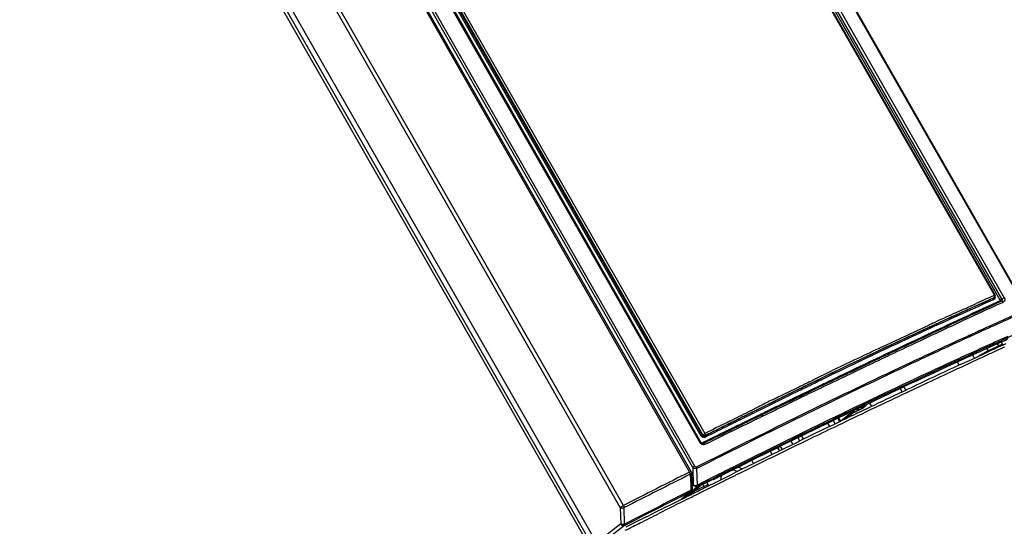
# Model space of a CAD drawing. Header units: millimetres. Extents: x 0 to 594, y 0 to 420.
# Tile 20 of 49: x 535 to 568, y 108 to 125. Entities that reach past the tile are written whole.
import ezdxf

# ---------------------------------------------------------------- set-up
doc = ezdxf.new("R2010")
doc.units = ezdxf.units.MM
doc.header["$LTSCALE"] = 32.67
doc.layers.get('0').update_dxf_attribs({"linetype": 'CONTINUOUS'})

msp = doc.modelspace()

# ---------------------------------------------------------------- linework, layer by layer
at = {"color": 9, "linetype": 'CONTINUOUS'}
for p, q in [((538.8239, 142.455), (557.5245, 109.7434)), ((555.2243, 108.5695), (536.5184, 141.2905)), ((555.3295, 108.6336), (536.6239, 141.3541)), ((568.6941, 115.1794), (558.9734, 132.1834)), ((567.8419, 115.4515), (558.4078, 131.954)), ((567.8925, 115.4808), (558.4592, 131.982)), ((558.4652, 131.9866), (567.8986, 115.4853)), ((558.541, 132.0308), (567.9746, 115.5294)), ((557.8729, 110.7121), (548.4394, 127.2136)), ((557.9044, 110.9392), (548.5712, 127.2652)), ((557.9474, 110.9662), (548.6158, 127.2895)), ((557.9651, 110.9804), (548.6337, 127.3032)), ((548.6991, 127.3423), (558.0303, 111.0197)), ((557.6284, 109.894), (547.9076, 126.8979)), ((547.9733, 126.9377), (557.6941, 109.9338)), ((567.6373, 115.5224), (567.648, 115.5322)), ((567.6375, 115.5224), (567.6409, 115.5241)), ((567.6409, 115.5241), (567.6464, 115.5282)), ((567.6476, 115.532), (567.6579, 115.5391)), ((567.8383, 115.428), (567.4492, 115.2487)), ((567.3897, 114.5388), (567.2279, 114.4655)), ((567.4078, 114.4988), (567.246, 114.4255)), ((567.3957, 113.8323), (567.4379, 113.7632)), ((567.4379, 113.7632), (567.7821, 113.9274)), ((567.7424, 113.9967), (567.7821, 113.9274)), ((566.9886, 113.5219), (566.9263, 113.624)), ((561.8728, 112.8418), (561.7578, 112.7861)), ((561.8844, 112.8473), (561.8728, 112.8418)), ((561.8938, 112.8519), (561.8844, 112.8473)), ((561.9053, 112.8574), (561.8938, 112.8519)), ((561.1761, 112.5033), (560.8033, 112.321)), ((561.2091, 112.5194), (561.1761, 112.5033)), ((561.2292, 112.5292), (561.2091, 112.5194)), ((561.2556, 112.5421), (561.2292, 112.5292)), ((561.2485, 112.4893), (561.3787, 112.5527)), ((561.3109, 112.569), (561.2556, 112.5421)), ((561.3358, 112.5811), (561.3109, 112.569)), ((561.3551, 112.5905), (561.3358, 112.5811)), ((561.3752, 112.6003), (561.3551, 112.5905)), ((561.3849, 112.605), (561.3752, 112.6003)), ((561.3787, 112.5527), (561.3869, 112.5567)), ((561.4679, 112.6454), (561.3849, 112.605)), ((561.3869, 112.5567), (561.3956, 112.5609)), ((561.3956, 112.5609), (561.4043, 112.5652)), ((561.4043, 112.5652), (561.4827, 112.6033)), ((561.4848, 112.6536), (561.4679, 112.6454)), ((561.6427, 112.5085), (561.4719, 112.4263)), ((561.4827, 112.6033), (561.4932, 112.6084)), ((561.4953, 112.6587), (561.4848, 112.6536)), ((561.4932, 112.6084), (561.5147, 112.6188)), ((561.5226, 112.672), (561.4953, 112.6587)), ((561.5147, 112.6188), (561.5421, 112.6321)), ((561.5367, 112.6788), (561.5226, 112.672)), ((561.5553, 112.6878), (561.5367, 112.6788)), ((561.5421, 112.6321), (561.5747, 112.648)), ((561.6582, 112.7378), (561.5553, 112.6878)), ((561.5747, 112.648), (561.6776, 112.6979)), ((561.758, 112.5639), (561.6427, 112.5085)), ((561.6703, 112.7437), (561.6582, 112.7378)), ((561.6825, 112.7496), (561.6703, 112.7437)), ((561.6776, 112.6979), (561.6897, 112.7038)), ((561.7578, 112.7861), (561.6825, 112.7496)), ((561.6897, 112.7038), (561.7019, 112.7097)), ((561.7019, 112.7097), (561.7773, 112.7462)), ((561.7701, 112.5698), (561.758, 112.5639)), ((561.8085, 112.5882), (561.7701, 112.5698)), ((561.7773, 112.7462), (561.8922, 112.8018)), ((561.8294, 112.5983), (561.8085, 112.5882)), ((561.8456, 112.6061), (561.8294, 112.5983)), ((561.9724, 112.667), (561.8456, 112.6061)), ((561.8922, 112.8018), (561.9038, 112.8074)), ((561.9038, 112.8074), (561.9131, 112.812)), ((561.9131, 112.812), (561.9247, 112.8175)), ((561.9933, 112.677), (561.9724, 112.667)), ((564.5183, 112.5114), (564.5858, 112.3994)), ((564.7122, 112.4595), (564.6447, 112.5717)), ((560.5094, 112.1768), (560.4117, 112.1287)), ((560.5187, 112.1813), (560.5094, 112.1768)), ((560.528, 112.1859), (560.5187, 112.1813)), ((560.5977, 112.2202), (560.528, 112.1859)), ((560.5475, 112.1462), (560.6172, 112.1804)), ((560.6285, 112.2353), (560.5977, 112.2202)), ((560.6172, 112.1804), (560.648, 112.1956)), ((560.6489, 112.2453), (560.6285, 112.2353)), ((560.648, 112.1956), (560.6683, 112.2055)), ((560.7853, 112.3122), (560.6489, 112.2453)), ((560.6683, 112.2055), (560.8047, 112.2724)), ((560.7936, 112.3163), (560.7853, 112.3122)), ((560.8033, 112.321), (560.7936, 112.3163)), ((560.8047, 112.2724), (560.8131, 112.2765)), ((560.8131, 112.2765), (560.8228, 112.2812)), ((560.8228, 112.2812), (561.1915, 112.4615)), ((560.9477, 112.1734), (560.9275, 112.1636)), ((561.2685, 112.3282), (560.9477, 112.1734)), ((561.1915, 112.4615), (561.2015, 112.4664)), ((561.2015, 112.4664), (561.2099, 112.4705)), ((561.2099, 112.4705), (561.2217, 112.4762)), ((561.2217, 112.4762), (561.2485, 112.4893)), ((561.2771, 112.3324), (561.2685, 112.3282)), ((561.2886, 112.3379), (561.2771, 112.3324)), ((561.3037, 112.3452), (561.2886, 112.3379)), ((561.3293, 112.3576), (561.3037, 112.3452)), ((561.3606, 112.3726), (561.3293, 112.3576)), ((561.4034, 112.3933), (561.3606, 112.3726)), ((561.4167, 112.3997), (561.4034, 112.3933)), ((561.4378, 112.4098), (561.4167, 112.3997)), ((561.4632, 112.4221), (561.4378, 112.4098)), ((561.4719, 112.4263), (561.4632, 112.4221)), ((559.8288, 111.8409), (559.8083, 111.8307)), ((559.8502, 111.8514), (559.8288, 111.8409)), ((559.8762, 111.8643), (559.8502, 111.8514)), ((559.8963, 111.8743), (559.8762, 111.8643)), ((559.9104, 111.8813), (559.8963, 111.8743)), ((559.9186, 111.8853), (559.9104, 111.8813)), ((559.9106, 111.832), (559.9301, 111.8417)), ((560.3217, 112.0844), (559.9186, 111.8853)), ((559.9301, 111.8417), (559.9382, 111.8457)), ((559.9382, 111.8457), (560.3363, 112.0423)), ((560.4126, 111.9144), (560.0099, 111.719)), ((560.3469, 112.0968), (560.3217, 112.0844)), ((560.3363, 112.0423), (560.3457, 112.0469)), ((560.3457, 112.0469), (560.3664, 112.0571)), ((560.373, 112.1097), (560.3469, 112.0968)), ((560.3664, 112.0571), (560.3926, 112.07)), ((560.3898, 112.1179), (560.373, 112.1097)), ((560.4117, 112.1287), (560.3898, 112.1179)), ((560.3926, 112.07), (560.4313, 112.089)), ((560.4569, 111.9359), (560.4126, 111.9144)), ((560.4313, 112.089), (560.529, 112.1371)), ((560.4772, 111.9457), (560.4569, 111.9359)), ((560.4969, 111.9553), (560.4772, 111.9457)), ((560.604, 112.0071), (560.4969, 111.9553)), ((560.529, 112.1371), (560.5382, 112.1416)), ((560.5382, 112.1416), (560.5475, 112.1462)), ((560.6145, 112.0122), (560.604, 112.0071)), ((560.6522, 112.0305), (560.6145, 112.0122)), ((560.6725, 112.0403), (560.6522, 112.0305)), ((560.7165, 112.0616), (560.6725, 112.0403)), ((560.8791, 112.1402), (560.7165, 112.0616)), ((560.8901, 112.1455), (560.8791, 112.1402)), ((560.9275, 112.1636), (560.8901, 112.1455)), ((559.1727, 111.5146), (559.0285, 111.4426)), ((559.1866, 111.5216), (559.1727, 111.5146)), ((559.2014, 111.529), (559.1866, 111.5216)), ((559.21, 111.5332), (559.2014, 111.529)), ((559.2862, 111.5713), (559.21, 111.5332)), ((559.2297, 111.4937), (559.306, 111.5317)), ((559.3073, 111.5818), (559.2862, 111.5713)), ((559.306, 111.5317), (559.3271, 111.5422)), ((559.3288, 111.5925), (559.3073, 111.5818)), ((559.3271, 111.5422), (559.3486, 111.5529)), ((559.3709, 111.6134), (559.3288, 111.5925)), ((559.3486, 111.5529), (559.3906, 111.5739)), ((559.3915, 111.6237), (559.3709, 111.6134)), ((559.3906, 111.5739), (559.4113, 111.5842)), ((559.4187, 111.6372), (559.3915, 111.6237)), ((559.4113, 111.5842), (559.4384, 111.5977)), ((559.4504, 111.653), (559.4187, 111.6372)), ((559.4384, 111.5977), (559.4702, 111.6135)), ((559.4711, 111.6633), (559.4504, 111.653)), ((559.4702, 111.6135), (559.4908, 111.6237)), ((559.6125, 111.7336), (559.4711, 111.6633)), ((559.4908, 111.6237), (559.6322, 111.694)), ((559.7046, 111.5706), (559.5362, 111.4886)), ((559.621, 111.7378), (559.6125, 111.7336)), ((559.6308, 111.7427), (559.621, 111.7378)), ((559.7093, 111.7816), (559.6308, 111.7427)), ((559.6322, 111.694), (559.6407, 111.6982)), ((559.6407, 111.6982), (559.6505, 111.7031)), ((559.6505, 111.7031), (559.729, 111.742)), ((559.7157, 111.576), (559.7046, 111.5706)), ((559.7299, 111.7918), (559.7093, 111.7816)), ((559.7544, 111.5948), (559.7157, 111.576)), ((559.729, 111.742), (559.7496, 111.7523)), ((559.7438, 111.7987), (559.7299, 111.7918)), ((559.7644, 111.8089), (559.7438, 111.7987)), ((559.7496, 111.7523), (559.7702, 111.7625)), ((559.775, 111.6049), (559.7544, 111.5948)), ((559.7925, 111.8229), (559.7644, 111.8089)), ((559.7702, 111.7625), (559.8279, 111.7911)), ((559.7929, 111.6135), (559.775, 111.6049)), ((559.8083, 111.8307), (559.7925, 111.8229)), ((559.8004, 111.6172), (559.7929, 111.6135)), ((559.8089, 111.6213), (559.8004, 111.6172)), ((559.8367, 111.6348), (559.8089, 111.6213)), ((559.8279, 111.7911), (559.8485, 111.8013)), ((559.8634, 111.6478), (559.8367, 111.6348)), ((559.8485, 111.8013), (559.9106, 111.832)), ((559.896, 111.6637), (559.8634, 111.6478)), ((559.9538, 111.6918), (559.896, 111.6637)), ((559.9744, 111.7018), (559.9538, 111.6918)), ((559.9942, 111.7114), (559.9744, 111.7018)), ((560.0023, 111.7153), (559.9942, 111.7114)), ((560.0099, 111.719), (560.0023, 111.7153)), ((558.8279, 111.3423), (558.8161, 111.3363)), ((558.8369, 111.3468), (558.8279, 111.3423)), ((558.8487, 111.3527), (558.8369, 111.3468)), ((558.8422, 111.3001), (558.8567, 111.3073)), ((558.8577, 111.3572), (558.8487, 111.3527)), ((558.8567, 111.3073), (558.8775, 111.3177)), ((558.9112, 111.384), (558.8577, 111.3572)), ((558.8775, 111.3177), (558.9311, 111.3445)), ((558.9186, 111.1873), (558.9039, 111.1801)), ((559.0078, 111.4323), (558.9112, 111.384)), ((558.9394, 111.1975), (558.9186, 111.1873)), ((558.9311, 111.3445), (559.0319, 111.3949)), ((558.9926, 111.2235), (558.9394, 111.1975)), ((559.0938, 111.2729), (558.9926, 111.2235)), ((559.0173, 111.437), (559.0078, 111.4323)), ((559.0285, 111.4426), (559.0173, 111.437)), ((559.0319, 111.3949), (559.0404, 111.3992)), ((559.0404, 111.3992), (559.0483, 111.4031)), ((559.0483, 111.4031), (559.0632, 111.4106)), ((559.0632, 111.4106), (559.1877, 111.4728)), ((559.1029, 111.2773), (559.0938, 111.2729)), ((559.111, 111.2813), (559.1029, 111.2773)), ((559.1262, 111.2887), (559.111, 111.2813)), ((559.1474, 111.299), (559.1262, 111.2887)), ((559.1817, 111.3158), (559.1474, 111.299)), ((559.2215, 111.3352), (559.1817, 111.3158)), ((559.1877, 111.4728), (559.2064, 111.4821)), ((559.2064, 111.4821), (559.2212, 111.4895)), ((559.2212, 111.4895), (559.2297, 111.4937)), ((559.2512, 111.3497), (559.2215, 111.3352)), ((559.2603, 111.3541), (559.2512, 111.3497)), ((559.2698, 111.3588), (559.2603, 111.3541)), ((559.281, 111.3642), (559.2698, 111.3588)), ((559.2929, 111.37), (559.281, 111.3642)), ((559.3913, 111.418), (559.2929, 111.37)), ((559.4304, 111.4371), (559.3913, 111.418)), ((559.4511, 111.4472), (559.4304, 111.4371)), ((559.5362, 111.4886), (559.4511, 111.4472)), ((557.9474, 110.9662), (557.9651, 110.9804)), ((557.8834, 110.7171), (557.8729, 110.7121)), ((557.9506, 110.7131), (557.9323, 110.7041)), ((557.9652, 110.7202), (557.9506, 110.7131)), ((557.6284, 109.894), (557.6485, 109.3123)), ((557.7676, 109.913), (557.7488, 109.9035)), ((558.1676, 110.1148), (557.7676, 109.913)), ((558.1871, 110.0757), (557.7872, 109.8739)), ((557.572, 109.7628), (557.5759, 109.7621)), ((557.585, 109.7007), (557.5891, 109.716)), ((557.7872, 109.8739), (557.7636, 109.862)), ((557.3326, 108.8835), (557.7729, 109.2621)), ((557.6485, 109.3123), (557.6049, 109.2748)), ((558.0017, 109.2633), (557.6687, 109.1045)), ((557.9624, 109.3369), (558.0017, 109.2633)), ((557.5683, 109.1343), (557.5546, 109.1274)), ((557.5578, 109.0872), (557.5707, 109.0953)), ((557.5683, 109.1343), (557.5749, 109.1373)), ((557.6079, 109.171), (557.6084, 109.1771)), ((555.2243, 108.5695), (555.2357, 108.0261)), ((557.2519, 108.8416), (557.2313, 108.8274)), ((555.2357, 108.0261), (554.4283, 107.391)), ((555.3589, 107.975), (554.5434, 107.3335)), ((555.3589, 107.975), (555.813, 108.2061)), ((555.7961, 108.2393), (555.3666, 108.0207))]:
    msp.add_line(p, q, dxfattribs=at)
at = {"color": 7, "linetype": 'CONTINUOUS'}
for p, q in [((557.5759, 109.7621), (538.8758, 142.4731)), ((554.2284, 107.2337), (535.2759, 140.386)), ((535.3085, 140.5139), (554.3597, 107.1889)), ((535.4761, 140.5429), (554.4283, 107.391)), ((568.713, 115.1849), (558.9922, 132.1889)), ((567.6533, 115.6086), (558.3181, 131.9293)), ((558.3376, 131.9351), (567.6689, 115.6126)), ((548.4696, 127.2244), (557.9031, 110.723)), ((567.6178, 115.593), (567.6363, 115.6011)), ((567.6363, 115.6011), (567.6493, 115.6068)), ((567.6464, 115.5282), (567.658, 115.5392)), ((567.8925, 115.4808), (567.8945, 115.4823)), ((567.8965, 115.4839), (567.8986, 115.4853)), ((566.5051, 115.0922), (566.5471, 115.111)), ((566.5471, 115.111), (566.5965, 115.1331)), ((566.5965, 115.1331), (566.6266, 115.1466)), ((566.6266, 115.1466), (566.6474, 115.156)), ((566.6474, 115.156), (566.7166, 115.1872)), ((566.7977, 115.224), (566.8519, 115.2487)), ((566.8519, 115.2487), (566.8728, 115.2582)), ((566.8728, 115.2582), (566.8819, 115.2624)), ((566.8819, 115.2624), (566.9084, 115.2745)), ((566.9084, 115.2745), (566.929, 115.2839)), ((566.929, 115.2839), (567.0015, 115.3171)), ((567.0015, 115.3171), (567.0238, 115.3273)), ((567.0238, 115.3273), (567.0446, 115.3368)), ((567.7089, 115.3331), (567.4638, 115.22)), ((567.8532, 115.3995), (567.7089, 115.3331)), ((567.8648, 115.4049), (567.8532, 115.3995)), ((567.8786, 115.4112), (567.8648, 115.4049)), ((567.8912, 115.417), (567.8786, 115.4112)), ((567.8957, 115.4195), (567.8947, 115.4189)), ((567.9003, 115.3645), (567.9179, 115.3725)), ((567.9179, 115.3725), (567.9526, 115.3885)), ((566.3657, 115.0299), (566.4491, 115.0671)), ((566.4491, 115.0671), (566.4764, 115.0793)), ((566.4764, 115.0793), (566.4973, 115.0887)), ((566.4973, 115.0887), (566.5051, 115.0922)), ((565.0968, 114.4478), (565.1395, 114.4677)), ((565.1395, 114.4677), (565.3261, 114.5548)), ((565.3261, 114.5548), (565.3533, 114.5674)), ((565.3533, 114.5674), (565.3803, 114.58)), ((565.3803, 114.58), (565.4226, 114.5996)), ((565.6075, 114.6851), (565.6351, 114.6978)), ((565.6351, 114.6978), (565.6559, 114.7073)), ((565.6559, 114.7073), (565.6626, 114.7104)), ((565.6626, 114.7104), (565.7052, 114.73)), ((564.2789, 114.0653), (564.4702, 114.1546)), ((564.4702, 114.1546), (564.4977, 114.1675)), ((564.4977, 114.1675), (564.5235, 114.1795)), ((564.5235, 114.1795), (564.5664, 114.1996)), ((564.5664, 114.1996), (564.7563, 114.2884)), ((564.7563, 114.2884), (564.784, 114.3014)), ((564.784, 114.3014), (564.8104, 114.3138)), ((564.8104, 114.3138), (564.8536, 114.334)), ((564.8536, 114.334), (565.0427, 114.4225)), ((565.0427, 114.4225), (565.07, 114.4353)), ((565.07, 114.4353), (565.0968, 114.4478)), ((567.8876, 114.1542), (567.8639, 114.1436)), ((567.9579, 114.1858), (567.8876, 114.1542)), ((568.0938, 114.2466), (567.9579, 114.1858)), ((563.8125, 113.8475), (563.8913, 113.8843)), ((563.8913, 113.8843), (563.9194, 113.8974)), ((563.9194, 113.8974), (563.9445, 113.9091)), ((563.9445, 113.9091), (563.9883, 113.9296)), ((563.9883, 113.9296), (564.1823, 114.0202)), ((564.1823, 114.0202), (564.2101, 114.0332)), ((564.2101, 114.0332), (564.2355, 114.045)), ((564.2355, 114.045), (564.2789, 114.0653)), ((567.4483, 113.8644), (567.2741, 113.7857)), ((567.6227, 113.9429), (567.4483, 113.8644)), ((567.5213, 113.7729), (567.6182, 113.8175)), ((567.6182, 113.8175), (567.6338, 113.8246)), ((567.7202, 113.9867), (567.6227, 113.9429)), ((567.6338, 113.8246), (567.7875, 113.8952)), ((567.7964, 114.021), (567.7202, 113.9867)), ((567.7875, 113.8952), (567.9394, 113.9648)), ((567.9696, 114.0985), (567.7964, 114.021)), ((567.8795, 114.1072), (567.9032, 114.1178)), ((567.9292, 113.9759), (567.8816, 114.0591)), ((567.9394, 113.9648), (567.963, 113.9756)), ((567.9794, 113.8888), (567.9554, 113.8776)), ((567.963, 113.9756), (568.0338, 114.008)), ((566.8178, 113.4483), (567.0154, 113.5397)), ((567.0154, 113.5397), (567.3434, 113.691)), ((567.3434, 113.691), (567.4745, 113.7514)), ((567.4745, 113.7514), (567.5213, 113.7729)), ((563.3733, 113.2429), (562.8972, 113.0161)), ((563.3738, 113.3009), (562.8975, 113.0737)), ((566.4825, 113.2883), (566.422, 113.3917)), ((566.5164, 113.3085), (566.8178, 113.4483)), ((561.6343, 112.8034), (562.2646, 113.1099)), ((561.7558, 112.7898), (561.8708, 112.8455)), ((561.8708, 112.8455), (561.8823, 112.851)), ((561.8823, 112.851), (561.8917, 112.8556)), ((561.8917, 112.8556), (561.9032, 112.8612)), ((562.8972, 113.0161), (562.2523, 112.707)), ((560.7527, 112.3754), (561.1413, 112.5641)), ((560.8017, 112.3248), (561.1745, 112.5071)), ((561.1413, 112.5641), (561.1644, 112.5753)), ((561.1644, 112.5753), (561.1752, 112.5805)), ((561.1745, 112.5071), (561.1974, 112.5183)), ((561.1752, 112.5805), (561.1884, 112.5869)), ((561.1884, 112.5869), (561.1957, 112.5904)), ((561.1957, 112.5904), (561.2192, 112.6019)), ((561.1974, 112.5183), (561.2075, 112.5232)), ((561.2075, 112.5232), (561.2276, 112.5331)), ((561.2192, 112.6019), (561.2397, 112.6118)), ((561.2276, 112.5331), (561.2541, 112.5459)), ((561.2397, 112.6118), (561.2785, 112.6306)), ((561.2541, 112.5459), (561.3093, 112.5729)), ((561.2785, 112.6306), (561.304, 112.643)), ((561.304, 112.643), (561.3238, 112.6526)), ((561.3093, 112.5729), (561.3343, 112.585)), ((561.3238, 112.6526), (561.3378, 112.6594)), ((561.3343, 112.585), (561.3536, 112.5944)), ((561.3378, 112.6594), (561.3518, 112.6662)), ((561.3518, 112.6662), (561.4365, 112.7073)), ((561.3536, 112.5944), (561.3671, 112.601)), ((561.3671, 112.601), (561.375, 112.6048)), ((561.375, 112.6048), (561.3862, 112.6103)), ((561.3862, 112.6103), (561.4658, 112.649)), ((561.4365, 112.7073), (561.4534, 112.7155)), ((561.4534, 112.7155), (561.4626, 112.72)), ((561.4626, 112.72), (561.4771, 112.727)), ((561.4658, 112.649), (561.4827, 112.6573)), ((561.4771, 112.727), (561.4893, 112.7329)), ((561.4827, 112.6573), (561.4932, 112.6623)), ((561.4893, 112.7329), (561.508, 112.742)), ((561.4932, 112.6623), (561.5205, 112.6756)), ((561.7714, 112.534), (561.5022, 112.4044)), ((561.508, 112.742), (561.5213, 112.7485)), ((561.5205, 112.6756), (561.5346, 112.6825)), ((561.5213, 112.7485), (561.5287, 112.752)), ((561.5287, 112.752), (561.6236, 112.7981)), ((561.5346, 112.6825), (561.5532, 112.6915)), ((561.5532, 112.6915), (561.6561, 112.7414)), ((561.6236, 112.7981), (561.6343, 112.8034)), ((561.6561, 112.7414), (561.6682, 112.7473)), ((561.6682, 112.7473), (561.6804, 112.7532)), ((561.6804, 112.7532), (561.7558, 112.7898)), ((561.7835, 112.5398), (561.7714, 112.534)), ((561.8045, 112.5499), (561.7835, 112.5398)), ((561.8219, 112.5583), (561.8045, 112.5499)), ((561.8429, 112.5684), (561.8219, 112.5583)), ((562.246, 112.7619), (561.8429, 112.5684)), ((560.3148, 112.1613), (560.325, 112.1663)), ((560.325, 112.1663), (560.346, 112.1767)), ((560.346, 112.1767), (560.3665, 112.1867)), ((560.3665, 112.1867), (560.4261, 112.216)), ((560.41, 112.1325), (560.5077, 112.1805)), ((560.4261, 112.216), (560.4621, 112.2336)), ((560.4621, 112.2336), (560.4697, 112.2374)), ((560.4697, 112.2374), (560.549, 112.2761)), ((560.5077, 112.1805), (560.517, 112.1851)), ((560.517, 112.1851), (560.5263, 112.1897)), ((560.5263, 112.1897), (560.5961, 112.224)), ((560.549, 112.2761), (560.5696, 112.2862)), ((560.5696, 112.2862), (560.5842, 112.2933)), ((560.5842, 112.2933), (560.6048, 112.3034)), ((560.5961, 112.224), (560.6269, 112.2391)), ((560.6048, 112.3034), (560.743, 112.3707)), ((560.6269, 112.2391), (560.6472, 112.2491)), ((560.6472, 112.2491), (560.7836, 112.316)), ((560.743, 112.3707), (560.7527, 112.3754)), ((560.7836, 112.316), (560.792, 112.3201)), ((560.792, 112.3201), (560.8017, 112.3248)), ((561.2836, 112.2991), (560.9627, 112.1441)), ((561.2923, 112.3032), (561.2836, 112.2991)), ((561.3037, 112.3088), (561.2923, 112.3032)), ((561.3189, 112.3161), (561.3037, 112.3088)), ((561.3198, 112.2601), (561.3107, 112.2557)), ((561.3445, 112.3284), (561.3189, 112.3161)), ((561.3375, 112.2687), (561.3198, 112.2601)), ((561.364, 112.2815), (561.3375, 112.2687)), ((561.3646, 112.3381), (561.3445, 112.3284)), ((561.3962, 112.2971), (561.364, 112.2815)), ((561.3757, 112.3435), (561.3646, 112.3381)), ((561.3958, 112.3532), (561.3757, 112.3435)), ((561.431, 112.3701), (561.3958, 112.3532)), ((561.4531, 112.3246), (561.3962, 112.2971)), ((561.4511, 112.3798), (561.431, 112.3701)), ((561.4699, 112.3889), (561.4511, 112.3798)), ((561.4738, 112.3346), (561.4531, 112.3246)), ((561.4852, 112.3962), (561.4699, 112.3889)), ((561.5022, 112.4044), (561.4852, 112.3962)), ((564.5619, 112.3926), (564.6218, 112.4209)), ((564.6218, 112.4209), (564.7456, 112.4793)), ((559.6596, 111.8362), (559.6802, 111.8465)), ((559.6802, 111.8465), (559.6942, 111.8535)), ((559.6942, 111.8535), (559.7148, 111.8638)), ((559.7148, 111.8638), (559.7403, 111.8765)), ((559.7403, 111.8765), (559.7608, 111.8868)), ((559.7608, 111.8868), (559.8007, 111.9067)), ((559.8007, 111.9067), (559.8268, 111.9197)), ((559.8065, 111.8343), (559.827, 111.8445)), ((559.8268, 111.9197), (559.8469, 111.9297)), ((559.827, 111.8445), (559.8484, 111.8551)), ((559.8469, 111.9297), (559.8611, 111.9367)), ((559.8484, 111.8551), (559.8744, 111.868)), ((559.8611, 111.9367), (559.8692, 111.9408)), ((559.8744, 111.868), (559.8945, 111.8779)), ((559.8945, 111.8779), (559.9086, 111.8849)), ((559.9086, 111.8849), (559.9168, 111.889)), ((559.9168, 111.889), (560.32, 112.0881)), ((560.4273, 111.885), (560.0405, 111.6973)), ((560.2736, 112.141), (560.2908, 112.1495)), ((560.2908, 112.1495), (560.2988, 112.1534)), ((560.2988, 112.1534), (560.3148, 112.1613)), ((560.32, 112.0881), (560.3372, 112.0966)), ((560.3372, 112.0966), (560.3452, 112.1005)), ((560.3452, 112.1005), (560.3713, 112.1134)), ((560.3713, 112.1134), (560.3881, 112.1217)), ((560.3881, 112.1217), (560.41, 112.1325)), ((560.4477, 111.8948), (560.4273, 111.885)), ((560.4784, 111.8502), (560.4335, 111.8283)), ((560.4716, 111.9064), (560.4477, 111.8948)), ((560.492, 111.9163), (560.4716, 111.9064)), ((560.4991, 111.8603), (560.4784, 111.8502)), ((560.6188, 111.9777), (560.492, 111.9163)), ((560.6278, 111.9231), (560.4991, 111.8603)), ((560.6293, 111.9828), (560.6188, 111.9777)), ((560.6383, 111.9282), (560.6278, 111.9231)), ((560.6496, 111.9927), (560.6293, 111.9828)), ((560.6766, 111.9469), (560.6383, 111.9282)), ((560.667, 112.0011), (560.6496, 111.9927)), ((560.6873, 112.0109), (560.667, 112.0011)), ((560.6972, 111.957), (560.6766, 111.9469)), ((560.8941, 112.1109), (560.6873, 112.0109)), ((560.9068, 112.0593), (560.6972, 111.957)), ((560.905, 112.1162), (560.8941, 112.1109)), ((560.9253, 112.126), (560.905, 112.1162)), ((560.9178, 112.0647), (560.9068, 112.0593)), ((560.9558, 112.0832), (560.9178, 112.0647)), ((560.9424, 112.1343), (560.9253, 112.126)), ((560.9627, 112.1441), (560.9424, 112.1343)), ((560.9763, 112.0932), (560.9558, 112.0832)), ((563.2887, 111.8643), (562.949, 111.7024)), ((563.144, 111.8341), (563.1371, 111.8527)), ((563.3683, 111.963), (563.2124, 111.8403)), ((563.2887, 111.8643), (563.3978, 111.9771)), ((563.4731, 112.0184), (563.293, 111.9326)), ((563.3518, 111.8178), (563.5337, 111.9046)), ((563.58, 111.9218), (563.5075, 112.0294)), ((559.0266, 111.4462), (559.1708, 111.5182)), ((559.1708, 111.5182), (559.1847, 111.5251)), ((559.1847, 111.5251), (559.1996, 111.5325)), ((559.1996, 111.5325), (559.2081, 111.5368)), ((559.2081, 111.5368), (559.2844, 111.5748)), ((559.2844, 111.5748), (559.3055, 111.5853)), ((559.3055, 111.5853), (559.3269, 111.596)), ((559.3269, 111.596), (559.369, 111.617)), ((559.369, 111.617), (559.3897, 111.6273)), ((559.3897, 111.6273), (559.4168, 111.6408)), ((559.4168, 111.6408), (559.4486, 111.6566)), ((559.4486, 111.6566), (559.4692, 111.6669)), ((559.7189, 111.5409), (559.4654, 111.4174)), ((559.4692, 111.6669), (559.6107, 111.7372)), ((559.492, 111.7523), (559.5626, 111.7877)), ((559.5626, 111.7877), (559.5711, 111.792)), ((559.5711, 111.792), (559.6596, 111.8362)), ((559.6107, 111.7372), (559.6192, 111.7414)), ((559.6192, 111.7414), (559.629, 111.7463)), ((559.629, 111.7463), (559.7075, 111.7853)), ((559.7075, 111.7853), (559.7281, 111.7955)), ((559.7301, 111.5463), (559.7189, 111.5409)), ((559.7281, 111.7955), (559.742, 111.8024)), ((559.7507, 111.5564), (559.7301, 111.5463)), ((559.742, 111.8024), (559.7626, 111.8126)), ((559.7688, 111.5652), (559.7507, 111.5564)), ((559.7626, 111.8126), (559.7907, 111.8265)), ((559.7894, 111.5752), (559.7688, 111.5652)), ((559.7938, 111.5178), (559.7732, 111.5078)), ((559.8073, 111.5839), (559.7894, 111.5752)), ((559.7907, 111.8265), (559.8065, 111.8343)), ((559.8277, 111.5342), (559.7938, 111.5178)), ((559.8148, 111.5876), (559.8073, 111.5839)), ((559.8233, 111.5917), (559.8148, 111.5876)), ((559.8354, 111.5976), (559.8233, 111.5917)), ((559.8556, 111.5477), (559.8277, 111.5342)), ((559.8511, 111.6052), (559.8354, 111.5976)), ((559.8778, 111.6182), (559.8511, 111.6052)), ((559.8824, 111.5607), (559.8556, 111.5477)), ((559.8984, 111.6282), (559.8778, 111.6182)), ((559.9152, 111.5766), (559.8824, 111.5607)), ((559.9105, 111.6341), (559.8984, 111.6282)), ((559.9311, 111.6441), (559.9105, 111.6341)), ((559.9731, 111.6046), (559.9152, 111.5766)), ((559.9683, 111.6622), (559.9311, 111.6441)), ((559.9888, 111.6722), (559.9683, 111.6622)), ((559.9937, 111.6146), (559.9731, 111.6046)), ((560.0087, 111.6818), (559.9888, 111.6722)), ((560.3773, 111.801), (559.9937, 111.6146)), ((560.0244, 111.6894), (560.0087, 111.6818)), ((560.0405, 111.6973), (560.0244, 111.6894)), ((560.4335, 111.8283), (560.3773, 111.801)), ((562.5073, 111.4124), (562.4628, 111.5312)), ((562.4703, 111.5348), (562.5373, 111.4354)), ((562.5373, 111.4354), (562.8365, 111.6707)), ((562.7129, 111.5191), (562.5373, 111.4354)), ((562.6838, 111.4962), (562.934, 111.6931)), ((562.8365, 111.6707), (562.8187, 111.7009)), ((562.9858, 111.7419), (562.8365, 111.6707)), ((562.9343, 111.6928), (562.949, 111.7024)), ((562.9756, 111.7757), (562.9929, 111.7294)), ((563.032, 111.746), (563.144, 111.8341)), ((563.5495, 111.8157), (563.3693, 111.7298)), ((558.7722, 111.3929), (558.7839, 111.3987)), ((558.7839, 111.3987), (558.8045, 111.4089)), ((558.8045, 111.4089), (558.8665, 111.4395)), ((558.8142, 111.3398), (558.826, 111.3458)), ((558.826, 111.3458), (558.835, 111.3503)), ((558.835, 111.3503), (558.8468, 111.3562)), ((558.8468, 111.3562), (558.8558, 111.3607)), ((558.8558, 111.3607), (558.9093, 111.3875)), ((558.9093, 111.3875), (559.0059, 111.4358)), ((559.0059, 111.4358), (559.0154, 111.4405)), ((559.0154, 111.4405), (559.0266, 111.4462)), ((559.1252, 111.2515), (559.1171, 111.2475)), ((559.1403, 111.2589), (559.1252, 111.2515)), ((559.1615, 111.2692), (559.1403, 111.2589)), ((559.1823, 111.2794), (559.1615, 111.2692)), ((559.1959, 111.286), (559.1823, 111.2794)), ((559.2166, 111.2961), (559.1959, 111.286)), ((559.2357, 111.3054), (559.2166, 111.2961)), ((559.2565, 111.3155), (559.2357, 111.3054)), ((559.2654, 111.3199), (559.2565, 111.3155)), ((559.2745, 111.3243), (559.2654, 111.3199)), ((559.284, 111.329), (559.2745, 111.3243)), ((559.2952, 111.3344), (559.284, 111.329)), ((559.3071, 111.3402), (559.2952, 111.3344)), ((559.4056, 111.3883), (559.3071, 111.3402)), ((559.4175, 111.3941), (559.4056, 111.3883)), ((559.4263, 111.3984), (559.4175, 111.3941)), ((559.4481, 111.3506), (559.4209, 111.3375)), ((559.4447, 111.4073), (559.4263, 111.3984)), ((559.4654, 111.4174), (559.4447, 111.4073)), ((559.4688, 111.3607), (559.4481, 111.3506)), ((559.7229, 111.4835), (559.4688, 111.3607)), ((559.7343, 111.489), (559.7229, 111.4835)), ((559.7732, 111.5078), (559.7343, 111.489)), ((562.1824, 111.2564), (562.1176, 111.3665)), ((562.3012, 111.4541), (562.3457, 111.3356)), ((562.3056, 111.3165), (562.3278, 111.3272)), ((558.0275, 110.9397), (558.0386, 110.9497)), ((561.1321, 110.8846), (561.1764, 110.7665)), ((561.2371, 110.9363), (561.3082, 110.8307)), ((558.0049, 110.7029), (557.9772, 110.6893)), ((558.1049, 110.752), (558.0049, 110.7029)), ((558.1191, 110.759), (558.1049, 110.752)), ((558.1322, 110.7654), (558.1191, 110.759)), ((560.4459, 110.5467), (560.4956, 110.462)), ((560.4938, 110.5768), (560.462, 110.5518)), ((560.462, 110.5518), (560.5042, 110.4392)), ((560.5319, 110.5891), (560.6011, 110.4864)), ((560.9662, 110.6642), (560.9029, 110.7718)), ((560.2682, 110.3243), (560.2067, 110.429)), ((559.5881, 110.1244), (559.6482, 110.0224)), ((557.549, 109.6733), (557.5619, 109.314)), ((557.5891, 109.716), (557.6084, 109.1771)), ((557.7825, 109.3096), (557.7635, 109.8621)), ((558.2984, 109.5697), (558.083, 109.4612)), ((558.3189, 109.58), (558.2984, 109.5697)), ((558.3463, 109.5938), (558.3189, 109.58)), ((558.427, 109.4249), (558.8905, 109.6535)), ((558.8905, 109.6535), (558.9911, 109.7031)), ((558.9911, 109.7031), (559.0147, 109.7147)), ((559.05, 109.6359), (559.0267, 109.6245)), ((557.4635, 108.943), (557.8884, 109.2974)), ((557.5619, 109.314), (557.5668, 109.1756)), ((557.7729, 109.2621), (557.9028, 109.3278)), ((557.8642, 109.3507), (557.7826, 109.3094)), ((557.8853, 109.3613), (557.8642, 109.3507)), ((558.015, 109.4268), (557.8853, 109.3613)), ((558.1857, 109.4473), (557.8884, 109.2974)), ((557.9028, 109.3278), (558.1004, 109.4275)), ((557.9892, 109.2084), (558.035, 109.231)), ((558.0449, 109.4419), (558.015, 109.4268)), ((558.035, 109.231), (558.0461, 109.2366)), ((558.083, 109.4612), (558.0449, 109.4419)), ((558.0461, 109.2366), (558.059, 109.2429)), ((558.059, 109.2429), (558.1326, 109.2794)), ((558.1503, 109.3093), (558.0998, 109.404)), ((558.1004, 109.4275), (558.3157, 109.5359)), ((558.1326, 109.2794), (558.1711, 109.2984)), ((558.1711, 109.2984), (558.3805, 109.4019)), ((558.3132, 109.5115), (558.1857, 109.4473)), ((558.3341, 109.522), (558.3132, 109.5115)), ((558.3183, 109.5031), (558.3132, 109.5114)), ((558.3341, 109.522), (558.3304, 109.5188)), ((558.3805, 109.4019), (558.4004, 109.4118)), ((558.4004, 109.4118), (558.427, 109.4249)), ((558.4577, 109.3414), (558.4289, 109.3272)), ((557.5707, 109.0953), (557.2519, 108.8416)), ((557.3434, 108.8879), (557.378, 108.9051)), ((557.378, 108.9051), (557.4242, 108.928)), ((557.4242, 108.928), (557.4333, 108.9326)), ((557.4333, 108.9326), (557.4501, 108.9409)), ((557.4501, 108.9409), (557.4886, 108.9601)), ((557.4886, 108.9601), (557.5533, 108.9922)), ((557.5533, 108.9922), (557.6119, 109.0213)), ((557.5668, 109.1756), (557.5683, 109.1343)), ((557.6119, 109.0213), (557.6254, 109.028)), ((557.6254, 109.028), (557.6336, 109.032)), ((557.6336, 109.032), (557.6439, 109.0372)), ((557.6439, 109.0372), (557.6543, 109.0423)), ((557.6543, 109.0423), (557.6878, 109.059)), ((557.6878, 109.059), (557.7072, 109.0686)), ((557.7072, 109.0686), (557.7281, 109.079)), ((557.7281, 109.079), (557.7572, 109.0934)), ((557.7572, 109.0934), (557.7735, 109.1015)), ((557.7735, 109.1015), (557.7988, 109.114)), ((557.7988, 109.114), (557.8526, 109.1407)), ((557.8526, 109.1407), (557.8791, 109.1538)), ((557.8791, 109.1538), (557.9584, 109.1931)), ((557.9584, 109.1931), (557.9892, 109.2084)), ((556.6931, 108.5639), (556.7645, 108.5995)), ((556.7645, 108.5995), (556.7898, 108.6122)), ((556.7898, 108.6122), (556.8431, 108.6388)), ((556.8431, 108.6388), (557.1313, 108.7823)), ((557.1313, 108.7823), (557.1732, 108.8032)), ((557.1732, 108.8032), (557.192, 108.8125)), ((557.192, 108.8125), (557.222, 108.8275)), ((557.222, 108.8275), (557.26, 108.8464)), ((557.26, 108.8464), (557.2841, 108.8584)), ((557.2841, 108.8584), (557.3434, 108.8879)), ((555.3666, 108.0207), (555.3552, 108.5641)), ((556.4603, 108.4476), (556.4738, 108.4543)), ((556.4738, 108.4543), (556.6143, 108.5246)), ((556.6143, 108.5246), (556.6931, 108.5639)), ((555.4168, 107.9245), (555.8547, 108.1444))]:
    msp.add_line(p, q, dxfattribs=at)
at = {"color": 9, "linetype": 'CONTINUOUS'}
for points in [[(557.9746, 110.9679), (557.9711, 110.9719), (557.9679, 110.9761), (557.965, 110.9806)], [(558.0146, 111.0115), (558.02, 111.0144), (558.0253, 111.0172), (558.0303, 111.0197)], [(557.5691, 109.1192), (557.569, 109.1241), (557.5688, 109.1291), (557.5683, 109.1343)]]:
    msp.add_lwpolyline(points, dxfattribs=at)
at = {"color": 7, "linetype": 'CONTINUOUS'}
for centre, radius, start, end in [((650.1586, -69.4414), 202.5419, 114.040077, 115.832305), ((582.1088, 82.4004), 36.218, 113.58479, 114.57811), ((567.6162, 115.5834), 0.0608, 313.24555, 325.68103), ((720.2622, -215.5947), 364.3978, 114.791525, 115.219752), ((686.8083, -143.3882), 284.7667, 114.680805, 115.322155), ((550.059, 152.0346), 40.4377, 294.32634, 294.45248), ((605.3943, 28.2083), 95.1905, 114.205167, 114.64177), ((598.1181, 44.1205), 77.6936, 114.736512, 114.886713), ((644.7148, -56.9827), 187.5907, 114.184296, 114.324911), ((641.9771, -50.9318), 180.9097, 113.917203, 114.170444), ((653.4852, -76.1088), 210.0585, 115.270605, 115.51395), ((661.6929, -92.6345), 228.1496, 115.072406, 115.527454), ((740.4518, -258.5776), 411.8862, 115.212858, 115.462461), ((607.6604, 25.83), 96.5839, 114.37381, 114.549911), ((585.0187, 77.1647), 40.4845, 114.9278, 115.16842), ((567.8393, 113.9247), 0.1035, 19.3089, 29.69036), ((653.5996, -76.723), 209.1548, 114.53183, 115.216542), ((640.4714, -48.0165), 177.5888, 114.3414, 114.524011), ((573.0105, 101.7422), 13.1378, 114.64978, 115.50447), ((684.7371, -141.8628), 282.8614, 115.490022, 115.65663), ((702.5197, -179.4661), 322.8217, 114.916407, 115.263443), ((624.9446, -19.3482), 146.181, 115.395722, 115.733948), ((668.3704, -108.3261), 244.0393, 115.192825, 115.457276), ((626.2749, -21.797), 148.9647, 115.855586, 115.998597), ((714.2135, -204.2388), 350.2157, 115.297134, 115.48333), ((684.4807, -141.7627), 280.9384, 115.264221, 115.496422), ((609.4269, 12.3717), 111.2204, 116.228071, 116.460493), ((669.9806, -111.7046), 247.7819, 115.503775, 115.769386), ((524.6349, 180.6548), 77.2177, 296.315442, 296.834361), ((723.8263, -224.3952), 372.547, 115.515144, 115.68978), ((740.0554, -257.8364), 409.6306, 115.552016, 115.711186), ((582.7769, 62.751), 54.2426, 116.26618, 117.14342), ((678.5056, -127.563), 267.2089, 116.611074, 116.797235), ((795.1809, -372.2208), 538.0221, 116.024946, 116.141716), ((677.6878, -127.6125), 265.4584, 115.774741, 116.567282), ((742.7805, -263.6513), 416.1395, 115.70186, 116.205801), ((691.3159, -154.6377), 295.8026, 116.582713, 116.71297), ((557.4895, 109.7126), 0.0996, 20.80743, 29.73694), ((553.7643, 120.2195), 11.6295, 296.41356, 296.54724), ((558.0589, 109.2605), 0.1036, 15.62081, 28.12577), ((543.986, 138.6935), 32.7258, 295.66228, 296.18887), ((536.5761, 151.3595), 47.3647, 296.14307, 296.41539), ((557.5088, 109.1728), 0.0992, 308.56439, 318.9513), ((557.5067, 109.1748), 0.1022, 318.91115, 325.50309), ((590.8761, 40.5231), 76.0582, 116.074375, 116.872218), ((493.2939, 232.6541), 139.4334, 296.673703, 296.954913), ((495.2907, 229.1399), 135.3969, 296.350771, 296.58622)]:
    msp.add_arc(centre, radius, start, end, dxfattribs=at)
at = {"color": 9, "linetype": 'CONTINUOUS'}
for centre, radius, start, end in [((645.7644, -60.0194), 192.1425, 113.992066, 115.877101), ((650.0096, -69.2006), 202.2117, 114.039163, 115.823952), ((567.5681, 115.5324), 0.1039, 6.34364, 11.22918), ((730.6982, -238.1633), 389.2946, 114.793279, 115.681017), ((644.8515, -56.6154), 187.8673, 114.056022, 114.350804), ((644.3795, -55.6442), 186.7439, 114.045202, 114.341703), ((649.3584, -66.5738), 198.798, 114.40196, 114.553507), ((648.819, -65.4579), 197.515, 114.393183, 114.545692), ((567.6319, 113.8417), 0.1728, 17.63778, 29.70898), ((567.2875, 113.6775), 0.1731, 19.27168, 29.70064), ((678.5297, -127.6502), 267.2937, 116.607297, 116.796509), ((677.6851, -125.9847), 265.3821, 116.603767, 116.799331), ((558.0033, 110.7903), 0.1521, 210.94832, 215.63951), ((730.5826, -235.2725), 385.9859, 116.638098, 117.003194), ((730.5167, -235.1624), 385.7842, 116.638101, 117.003196), ((557.3352, 109.6352), 0.2179, 22.88837, 29.74638), ((728.633, -231.8019), 381.4455, 116.647512, 116.943424), ((729.879, -234.3345), 384.2304, 116.646467, 116.937944), ((558.616, 107.1231), 2.1962, 116.04539, 116.35822), ((558.5177, 107.3246), 1.972, 115.50241, 116.04967)]:
    msp.add_arc(centre, radius, start, end, dxfattribs=at)
for points, knots in [([(567.6364, 115.4727), (567.6319, 115.4806), (567.6272, 115.4915), (567.6268, 115.5101), (567.6353, 115.5113), (567.6384, 115.5105)], [0, 0, 0, 0, 0.5837867, 0.7971669, 1, 1, 1, 1]), ([(567.6565, 115.5905), (567.6556, 115.5933), (567.6535, 115.5989), (567.6508, 115.6042), (567.6493, 115.6068)], [0, 0, 0, 0, 0.5016196, 1, 1, 1, 1]), ([(567.6533, 115.6086), (567.6557, 115.6096), (567.6597, 115.6112), (567.6639, 115.6125), (567.6656, 115.6129)], [0, 0, 0, 0, 0.5897007, 1, 1, 1, 1]), ([(567.6595, 115.5785), (567.6592, 115.5805), (567.6583, 115.5846), (567.6572, 115.5885), (567.6565, 115.5905)], [0, 0, 0, 0, 0.4962626, 1, 1, 1, 1]), ([(567.6656, 115.6129), (567.6664, 115.613), (567.6674, 115.6132), (567.6687, 115.6129), (567.6689, 115.6126)], [0, 0, 0, 0, 0.6544721, 1, 1, 1, 1]), ([(567.8419, 115.4515), (567.8433, 115.4488), (567.8447, 115.443), (567.844, 115.4371), (567.843, 115.4344)], [0, 0, 0, 0, 0.5124382, 1, 1, 1, 1]), ([(567.8593, 115.4602), (567.8582, 115.4597), (567.8565, 115.459), (567.8546, 115.4585), (567.8538, 115.4585)], [0, 0, 0, 0, 0.5999173, 1, 1, 1, 1]), ([(567.8986, 115.4853), (567.9024, 115.4793), (567.9124, 115.4592), (567.9089, 115.4284), (567.8957, 115.4195)], [0, 0, 0, 0, 0.3058558, 1, 1, 1, 1]), ([(567.8986, 115.4853), (567.9036, 115.489), (567.928, 115.5052), (567.9536, 115.5199), (567.9746, 115.5294)], [0, 0, 0, 0, 0.2136326, 1, 1, 1, 1]), ([(567.9746, 115.5294), (567.9885, 115.5043), (568.0064, 115.4501), (567.9733, 115.3989), (567.9526, 115.3885)], [0, 0, 0, 0, 0.5538608, 1, 1, 1, 1]), ([(567.843, 115.4344), (567.8425, 115.4331), (567.8413, 115.4307), (567.8394, 115.4287), (567.8383, 115.428)], [0, 0, 0, 0, 0.5247593, 1, 1, 1, 1]), ([(566.7493, 114.2476), (566.0652, 113.9351), (563.1846, 112.5995), (560.3317, 111.2045), (558.1676, 110.1148)], [0, 0, 0, 0, 0.2368812, 1, 1, 1, 1]), ([(566.7675, 114.2077), (566.0835, 113.8953), (563.2032, 112.5603), (560.3508, 111.1654), (558.1871, 110.0757)], [0, 0, 0, 0, 0.236877, 1, 1, 1, 1]), ([(567.8696, 113.9654), (567.8633, 113.963), (567.8337, 113.9513), (567.8047, 113.9381), (567.7821, 113.9274)], [0, 0, 0, 0, 0.2126917, 1, 1, 1, 1]), ([(567.9292, 113.9759), (567.9262, 113.9811), (567.8991, 113.9756), (567.8832, 113.9704), (567.8696, 113.9654)], [0, 0, 0, 0, 0.2924571, 1, 1, 1, 1]), ([(557.9044, 110.9392), (557.9118, 110.9429), (557.9187, 110.9491), (557.9404, 110.9559), (557.9378, 110.9601)], [0, 0, 0, 0, 0.6274373, 1, 1, 1, 1]), ([(558.033, 110.893), (558.012, 110.8827), (557.9569, 110.8812), (557.9174, 110.9173), (557.9044, 110.9392)], [0, 0, 0, 0, 0.4791764, 1, 1, 1, 1]), ([(558.033, 110.893), (558.0307, 110.897), (558.0272, 110.9067), (558.0163, 110.9206), (558.0269, 110.9298), (558.0299, 110.9287)], [0, 0, 0, 0, 0.3259376, 0.7743176, 1, 1, 1, 1]), ([(558.0385, 110.9497), (558.0416, 110.9528), (558.0511, 110.9766), (558.0403, 111.0024), (558.0303, 111.0197)], [0, 0, 0, 0, 0.1791233, 1, 1, 1, 1]), ([(557.8949, 110.7219), (557.8932, 110.7212), (557.8893, 110.7197), (557.8855, 110.7181), (557.8834, 110.7171)], [0, 0, 0, 0, 0.4507206, 1, 1, 1, 1]), ([(557.9031, 110.723), (557.9027, 110.7237), (557.899, 110.7232), (557.8968, 110.7225), (557.8949, 110.7219)], [0, 0, 0, 0, 0.2965383, 1, 1, 1, 1]), ([(557.9323, 110.7041), (557.9296, 110.703), (557.9232, 110.7028), (557.9174, 110.705), (557.9145, 110.7066)], [0, 0, 0, 0, 0.4690179, 1, 1, 1, 1]), ([(557.9323, 110.7041), (557.9335, 110.7018), (557.9363, 110.6973), (557.9395, 110.6929), (557.9412, 110.6908)], [0, 0, 0, 0, 0.4870303, 1, 1, 1, 1]), ([(557.9791, 110.6904), (557.9798, 110.6908), (557.9813, 110.6913), (557.9829, 110.6916), (557.9837, 110.6917)], [0, 0, 0, 0, 0.4916385, 1, 1, 1, 1]), ([(557.6941, 109.9338), (557.6758, 109.9246), (557.6535, 109.9118), (557.6324, 109.8972), (557.6284, 109.894)], [0, 0, 0, 0, 0.7997483, 1, 1, 1, 1]), ([(557.5245, 109.7434), (557.5297, 109.746), (557.5452, 109.7532), (557.5609, 109.7614), (557.572, 109.7628)], [0, 0, 0, 0, 0.3429352, 1, 1, 1, 1]), ([(557.7729, 109.2621), (557.7527, 109.2525), (557.6988, 109.2553), (557.6614, 109.2904), (557.6485, 109.3123)], [0, 0, 0, 0, 0.4681728, 1, 1, 1, 1]), ([(557.6485, 109.3123), (557.6577, 109.3075), (557.7012, 109.2938), (557.75, 109.2967), (557.7825, 109.3096)], [0, 0, 0, 0, 0.2278649, 1, 1, 1, 1]), ([(557.7825, 109.3096), (557.7832, 109.3045), (557.7843, 109.2885), (557.781, 109.27), (557.7729, 109.2621)], [0, 0, 0, 0, 0.3115769, 1, 1, 1, 1]), ([(557.5578, 109.0872), (557.5602, 109.0893), (557.5656, 109.0944), (557.5675, 109.1018), (557.5676, 109.1058)], [0, 0, 0, 0, 0.4502812, 1, 1, 1, 1]), ([(557.5676, 109.1058), (557.5676, 109.1079), (557.5672, 109.1128), (557.566, 109.1175), (557.5652, 109.12)], [0, 0, 0, 0, 0.4459199, 1, 1, 1, 1]), ([(557.6024, 109.1586), (557.6037, 109.1605), (557.606, 109.1645), (557.6075, 109.1689), (557.6079, 109.171)], [0, 0, 0, 0, 0.5179722, 1, 1, 1, 1]), ([(555.2243, 108.5695), (555.2307, 108.5745), (555.2644, 108.5981), (555.3002, 108.6187), (555.3295, 108.6336)], [0, 0, 0, 0, 0.1990979, 1, 1, 1, 1]), ([(555.2243, 108.5695), (555.2331, 108.5647), (555.2754, 108.5503), (555.323, 108.5523), (555.3552, 108.5641)], [0, 0, 0, 0, 0.2279653, 1, 1, 1, 1]), ([(555.2357, 108.0261), (555.2446, 108.0213), (555.2868, 108.0069), (555.3345, 108.0089), (555.3666, 108.0207)], [0, 0, 0, 0, 0.2279724, 1, 1, 1, 1]), ([(555.2357, 108.0261), (555.2482, 108.0041), (555.2849, 107.9684), (555.3388, 107.9654), (555.3589, 107.975)], [0, 0, 0, 0, 0.5325507, 1, 1, 1, 1]), ([(555.3666, 108.0207), (555.3673, 108.0157), (555.3689, 108.0005), (555.3667, 107.9822), (555.3589, 107.975)], [0, 0, 0, 0, 0.3223923, 1, 1, 1, 1])]:
    msp.add_open_spline(points, degree=3, knots=knots, dxfattribs=at)
for points in [[(567.6644, 115.4998), (567.6585, 115.4883), (567.6481, 115.4784), (567.6364, 115.4727)], [(567.648, 115.5322), (567.6602, 115.5424), (567.6622, 115.5628), (567.6595, 115.5785)], [(567.6713, 115.5439), (567.6729, 115.5291), (567.6711, 115.5131), (567.6644, 115.4998)], [(567.8925, 115.4809), (567.8821, 115.473), (567.8712, 115.4656), (567.8593, 115.4602)], [(567.8925, 115.4809), (567.902, 115.4636), (567.9049, 115.4379), (567.8937, 115.4216)], [(567.8383, 115.428), (567.8442, 115.4178), (567.8623, 115.3991), (567.8682, 115.4093)], [(567.8947, 115.4189), (567.9069, 115.4244), (567.9236, 115.4189), (567.9341, 115.4105)], [(567.9341, 115.4105), (567.9415, 115.4045), (567.9478, 115.3968), (567.9526, 115.3886)], [(557.9479, 110.9654), (557.9615, 110.941), (558.003, 110.9265), (558.0275, 110.9397)], [(557.965, 110.9805), (557.9783, 110.9906), (557.9923, 111), (558.0076, 111.0066)], [(558.9039, 111.1801), (558.5908, 111.0271), (558.2779, 110.8738), (557.9652, 110.7202)], [(558.0388, 110.9498), (558.0186, 110.9405), (557.9898, 110.9517), (557.9746, 110.9679)], [(557.9153, 110.6667), (557.9016, 110.676), (557.8895, 110.6882), (557.8798, 110.7017)], [(558.0273, 110.6554), (557.9934, 110.6393), (557.9464, 110.6456), (557.9153, 110.6667)], [(557.9837, 110.6917), (557.9935, 110.6926), (558.003, 110.6854), (558.01, 110.6785)], [(558.01, 110.6785), (558.0168, 110.6718), (558.0225, 110.6638), (558.0272, 110.6554)], [(557.7635, 109.8621), (557.7209, 109.8439), (557.6603, 109.8605), (557.6284, 109.894)], [(557.7488, 109.9035), (557.7291, 109.8968), (557.705, 109.916), (557.6941, 109.9338)], [(557.7635, 109.8621), (557.7618, 109.8752), (557.7583, 109.8898), (557.7486, 109.8986)], [(557.549, 109.6733), (557.5471, 109.6893), (557.5423, 109.7051), (557.536, 109.72)], [(557.549, 109.6733), (557.5608, 109.6781), (557.5827, 109.688), (557.577, 109.6994)], [(558.0193, 109.2193), (558.0155, 109.2347), (558.0095, 109.2496), (558.0017, 109.2633)], [(557.5749, 109.1373), (557.5854, 109.1423), (557.5957, 109.1491), (557.6024, 109.1586)], [(557.6687, 109.1045), (557.6775, 109.089), (557.6842, 109.0719), (557.6876, 109.0543)], [(555.3295, 108.6336), (555.3418, 108.6122), (555.3514, 108.5885), (555.3552, 108.5641)]]:
    msp.add_open_spline(points, degree=3, dxfattribs=at)
at = {"color": 7, "linetype": 'CONTINUOUS'}
for points in [[(567.6665, 115.5491), (567.6753, 115.5621), (567.6784, 115.58), (567.6752, 115.5954)], [(567.3537, 113.5997), (567.1787, 113.5197), (567.0036, 113.4398), (566.8293, 113.3583)], [(562.8975, 113.0737), (562.6802, 112.97), (562.4631, 112.866), (562.246, 112.7619)], [(562.9033, 111.6017), (562.898, 111.6333), (562.9089, 111.6731), (562.9341, 111.693)], [(557.9583, 110.6864), (557.9363, 110.6877), (557.914, 110.7038), (557.9031, 110.723)], [(559.1403, 109.9115), (559.1902, 109.8969), (559.2383, 109.8751), (559.2828, 109.8482)], [(557.5826, 109.748), (557.5865, 109.7378), (557.5887, 109.7269), (557.5891, 109.716)], [(559.0267, 109.6245), (558.8369, 109.5303), (558.6476, 109.4353), (558.4577, 109.3414)], [(558.566, 109.4962), (558.5687, 109.5451), (558.5776, 109.5942), (558.5934, 109.6406)], [(559.1039, 109.7575), (559.0557, 109.7834), (559.0037, 109.8034), (558.9503, 109.8152)], [(558.3396, 109.5069), (558.3495, 109.5107), (558.3592, 109.5153), (558.3687, 109.5201)], [(557.6084, 109.1769), (557.6091, 109.1561), (557.6027, 109.1341), (557.5909, 109.117)], [(558.1584, 109.1957), (557.988, 109.1106), (557.818, 109.0249), (557.6475, 108.9401)], [(555.8547, 108.1444), (556.0565, 108.2456), (556.2583, 108.3467), (556.4603, 108.4476)]]:
    msp.add_open_spline(points, degree=3, dxfattribs=at)
for points, knots in [([(567.6752, 115.5954), (567.6746, 115.5984), (567.6729, 115.6043), (567.6704, 115.6099), (567.6689, 115.6126)], [0, 0, 0, 0, 0.5043122, 1, 1, 1, 1]), ([(567.9696, 114.0985), (568.0054, 114.1145), (568.0484, 114.14), (568.0886, 114.1692), (568.0965, 114.176)], [0, 0, 0, 0, 0.7909121, 1, 1, 1, 1]), ([(558.3157, 109.5359), (559.1511, 109.9563), (562.3149, 111.5298), (565.5091, 113.043), (567.8795, 114.1072)], [0, 0, 0, 0, 0.264657, 1, 1, 1, 1]), ([(567.4442, 113.9545), (566.7683, 113.649), (563.9156, 112.3392), (561.0912, 110.9682), (558.9474, 109.8954)], [0, 0, 0, 0, 0.2362967, 1, 1, 1, 1]), ([(567.4379, 113.7632), (567.413, 113.7511), (567.3071, 113.6962), (567.204, 113.6358), (567.1269, 113.5861)], [0, 0, 0, 0, 0.2317704, 1, 1, 1, 1]), ([(566.8293, 113.3583), (566.6447, 113.2722), (565.8938, 112.9218), (565.1424, 112.5724), (564.5781, 112.3037)], [0, 0, 0, 0, 0.2457633, 1, 1, 1, 1]), ([(563.1439, 111.7952), (563.1448, 111.798), (563.1463, 111.8038), (563.1469, 111.8097), (563.1471, 111.8127)], [0, 0, 0, 0, 0.4940478, 1, 1, 1, 1]), ([(563.1471, 111.8127), (563.1472, 111.8163), (563.1469, 111.8236), (563.1452, 111.8307), (563.144, 111.8341)], [0, 0, 0, 0, 0.4943192, 1, 1, 1, 1]), ([(559.4209, 111.3375), (559.3051, 111.282), (558.8393, 111.0572), (558.3773, 110.8246), (558.0273, 110.6554)], [0, 0, 0, 0, 0.2483992, 1, 1, 1, 1]), ([(562.3434, 111.2376), (562.0728, 111.1083), (560.9725, 110.5798), (559.8781, 110.0389), (559.05, 109.6359)], [0, 0, 0, 0, 0.2455987, 1, 1, 1, 1]), ([(557.9789, 110.6903), (557.9759, 110.6888), (557.9692, 110.6866), (557.9621, 110.6862), (557.9583, 110.6864)], [0, 0, 0, 0, 0.4639296, 1, 1, 1, 1]), ([(558.9376, 109.804), (558.891, 109.7808), (558.7005, 109.6877), (558.5115, 109.5918), (558.3687, 109.5201)], [0, 0, 0, 0, 0.2459716, 1, 1, 1, 1]), ([(558.1503, 109.3093), (558.1481, 109.3134), (558.1288, 109.3126), (558.0828, 109.299), (558.0358, 109.2792), (558.0017, 109.2633)], [0, 0, 0, 0, 0.0874233, 0.285594, 1, 1, 1, 1]), ([(558.3304, 109.5188), (558.3268, 109.5157), (558.3227, 109.512), (558.3172, 109.5048), (558.3183, 109.5031)], [0, 0, 0, 0, 0.6992473, 1, 1, 1, 1]), ([(558.3183, 109.5031), (558.3194, 109.5012), (558.329, 109.503), (558.3348, 109.505), (558.3396, 109.5069)], [0, 0, 0, 0, 0.298402, 1, 1, 1, 1])]:
    msp.add_open_spline(points, degree=3, knots=knots, dxfattribs=at)

doc.saveas('drawing.dxf')
